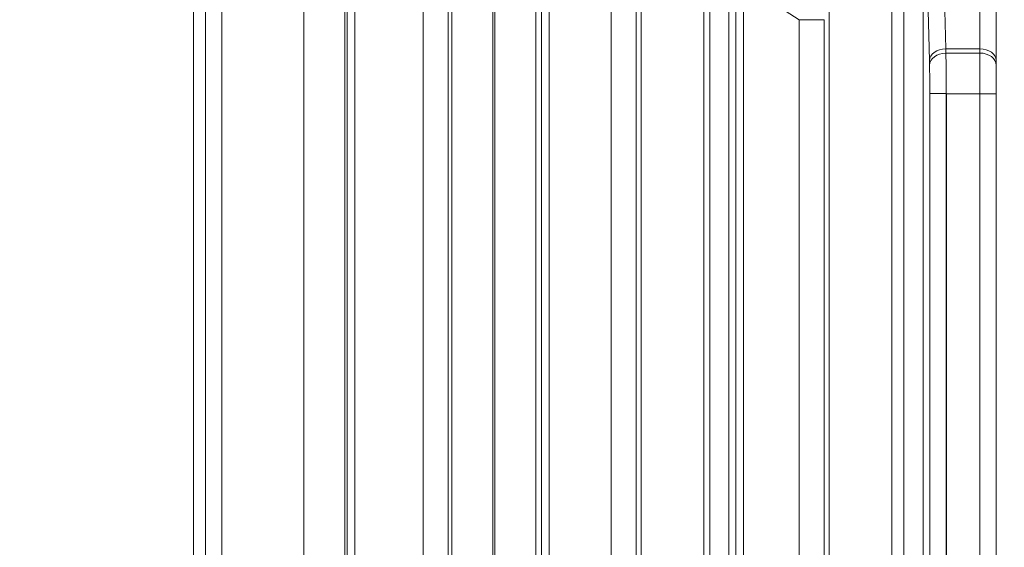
# Model space of a CAD drawing. Header units: millimetres. Extents: x 4 to 836, y 5 to 589.
# Tile 121 of 163: x 623 to 641, y 294 to 304. Entities that reach past the tile are written whole.
import ezdxf

# ---------------------------------------------------------------- set-up
doc = ezdxf.new("R2010")
doc.units = ezdxf.units.MM
doc.layers.add('1', color=7, linetype='Continuous', true_color=0xffffff)
doc.styles.add('ideas_simplex', font='simplex.shx')
doc.dimstyles.get("Standard").update_dxf_attribs({"dimtxt": 0.18, "dimasz": 0.18, "dimexe": 0.18, "dimexo": 0.0625, "dimgap": 0.09, "dimtad": 0, "dimtih": 1, "dimtoh": 1, "dimdec": 4, "dimzin": 0, "dimdsep": 46, "dimtxsty": 'Standard', "dimcen": 0.09, "dimadec": 0, "dimazin": 0, "dimtfac": 1, "dimtdec": 4, "dimtofl": 0, "dimtmove": 0, "dimatfit": 3, "dimfxl": 1, "dimtolj": 1, "dimtzin": 0, "dimarcsym": 0})

# ---------------------------------------------------------------- blocks, each defined once
blk = doc.blocks.new('_U6')
at = {"layer": '1', "color": 152, "lineweight": 13}
for p, q in [((707.915586, 361.359343), (604.33873, 361.359343)), ((696.641509, 245.904525), (604.338729, 245.904525))]:
    blk.add_line(p, q, dxfattribs=at)
at = {"layer": '1', "color": 27, "lineweight": 13}
blk.add_line((606.338729, 245.904525), (606.33873, 361.359343), dxfattribs=at)
at = {"layer": '1', "color": 87, "lineweight": 25}
for p, q in [((604.83873, 310.734434), (599.21373, 310.734434)), ((599.21373, 310.734434), (599.21373, 309.234434)), ((604.83873, 309.234434), (604.83873, 310.734434)), ((599.21373, 298.029434), (599.21373, 296.529434)), ((604.83873, 296.529434), (604.83873, 298.029434)), ((599.21373, 296.529434), (604.83873, 296.529434))]:
    blk.add_line(p, q, dxfattribs=at)
at = {"layer": '1', "color": 27, "lineweight": 18}
for points in [[(606.33873, 361.359343), (606.86771, 358.359345), (605.809749, 358.359341)], [(606.338729, 245.904525), (605.809749, 248.904523), (606.86771, 248.904527)]]:
    blk.add_solid(points, dxfattribs=at)
at = {"layer": '1', "color": 87, "linetype": 'Continuous', "lineweight": 25, "char_height": 3, "attachment_point": 7, "rotation": 90, "line_spacing_factor": 1.204819, "style": 'ideas_simplex'}
for s, insert in [('\\W1.1692;115,5', (597.37273, 296.491934)), ('\\W1.2097;4.55', (604.68523, 297.976934))]:
    blk.add_mtext(s, dxfattribs=dict(at, insert=insert))

msp = doc.modelspace()

# ---------------------------------------------------------------- linework, layer by layer
at = {"layer": '1', "color": 143, "linetype": 'Continuous', "lineweight": 13}
for p, q in [((638.033, 290.497), (638.033, 331.222)), ((639.754, 331.201), (639.754, 290.517)), ((639.182, 330.971), (639.182, 290.747)), ((639.404, 290.735), (639.404, 330.983)), ((629.161, 330.198), (629.161, 291.52)), ((628.411, 291.751), (628.411, 329.968)), ((631.122, 291.762), (631.122, 329.957)), ((632.661, 329.913), (632.661, 291.806)), ((631.872, 329.685), (631.872, 292.033)), ((631.911, 292.037), (631.911, 329.682)), ((634.59, 291.935), (634.59, 329.783)), ((636.195, 329.712), (636.195, 292.006)), ((635.739, 329.512), (635.739, 292.207)), ((635.845, 292.21), (635.845, 329.509)), ((629.205, 292.742), (629.205, 328.976)), ((629.345, 328.976), (629.345, 292.742)), ((630.598, 292.775), (630.598, 328.943)), ((631.058, 328.943), (631.058, 292.775)), ((626.613, 292.822), (626.613, 328.897)), ((626.912, 328.897), (626.912, 292.822)), ((632.763, 292.836), (632.763, 328.883)), ((632.903, 328.883), (632.903, 292.836)), ((634.041, 292.866), (634.041, 328.853)), ((634.501, 328.853), (634.501, 292.866)), ((640.129, 304.523), (640.169, 303.023)), ((640.792, 303.023), (640.792, 304.523)), ((636.322, 292.815), (636.322, 304.289)), ((636.462, 304.289), (636.462, 292.815)), ((639.869, 302.811), (639.83, 304.311)), ((637.484, 303.558), (637.074, 303.816)), ((637.944, 303.558), (637.484, 303.558)), ((637.484, 292.599), (637.484, 303.558)), ((637.944, 303.558), (637.944, 292.599)), ((640.792, 303.023), (640.169, 303.023)), ((640.792, 302.947), (640.792, 303.023)), ((640.171, 302.947), (640.792, 302.947)), ((640.792, 302.202), (640.792, 302.947)), ((639.877, 279.143), (639.877, 302.205)), ((640.176, 302.205), (640.176, 279.143)), ((640.18, 302.202), (640.18, 262.136)), ((640.792, 302.202), (640.18, 302.202)), ((641.092, 302.202), (640.792, 302.202)), ((640.792, 267.502), (640.792, 302.202))]:
    msp.add_line(p, q, dxfattribs=at)
at = {"layer": '1', "color": 143, "linetype": 'Continuous', "lineweight": 18}
for p, q in [((626.392, 291.829), (626.392, 329.889)), ((641.092, 304.311), (641.092, 302.811)), ((641.092, 302.811), (641.092, 302.723)), ((641.092, 302.723), (641.092, 302.202)), ((640.18, 302.202), (640.177, 302.205)), ((641.092, 302.202), (641.092, 267.502))]:
    msp.add_line(p, q, dxfattribs=at)
at = {"layer": '1', "color": 143, "linetype": 'Continuous', "lineweight": 13}
for centre, major_axis, ratio, start_param, end_param in [((640.169, 302.811), (0.3, 0.008), 0.706986, 1.552285, 3.104571), ((640.211, 304.438), (0, -2), 0.030114, 5.497787, 5.553458), ((640.792, 302.811), (-0.3, 0), 0.707107, 3.141593, 4.712389), ((639.911, 304.438), (0, 2.3), 0.026186, 2.356194, 2.411864), ((640.171, 302.723), (0.3, 0.009), 0.745214, 1.548982, 3.102326), ((640.159, 302.202), (0, -1), 0.01833, 1.573755, 2.411865), ((640.792, 302.723), (-0.3, 0), 0.745356, 3.141593, 4.712389), ((639.859, 302.202), (0, -0.7), 0.026186, 1.575023, 2.411865)]:
    msp.add_ellipse(centre, major_axis=major_axis, ratio=ratio, start_param=start_param, end_param=end_param, dxfattribs=at)
at = {"layer": '1', "color": 143, "linetype": 'Continuous', "lineweight": 18}
msp.add_open_spline([(639.877, 302.205), (639.878, 302.205), (639.887, 302.205), (639.918, 302.205), (639.94, 302.205), (639.995, 302.205), (640.028, 302.205), (640.099, 302.205), (640.138, 302.205), (640.176, 302.205)], degree=3, knots=[0, 0, 0, 0, 0.25, 0.25, 0.5, 0.5, 0.75, 0.75, 1, 1, 1, 1], dxfattribs=at)
msp.add_open_spline([(640.177, 302.205), (640.177, 302.205), (640.176, 302.205), (640.176, 302.205)], degree=3, dxfattribs=at)

# ---------------------------------------------------------------- dimensions: what is measured, and where the dimension line sits
at = {"layer": '1', "color": 87, "linetype": 'Continuous', "lineweight": 25}
dim = msp.add_linear_dim(base=(606.339, 245.905), p1=(714.073, 361.359), p2=(699.142, 245.905), angle=90, text='<>\\P[\\C87;{\\H1.00x;\\Fsimplex.shx;4.55\\Fsimplex.shx;}\\C87; ]', dimstyle='Standard', override={"dimtxt": 3, "dimasz": 3, "dimexe": 2, "dimexo": 2.5, "dimgap": 1.5, "dimtad": 1, "dimtih": 0, "dimtoh": 0, "dimdec": 1, "dimlfac": 1, "dimzin": 8, "dimdsep": 44, "dimlunit": 2, "dimtxsty": 'ideas_simplex', "dimsah": 1, "dimse1": 0, "dimse2": 0, "dimsd1": 0, "dimsd2": 0, "dimclrd": 27, "dimclre": 152, "dimclrt": 87, "dimtol": 0, "dimtm": -0.1, "dimtfac": 0.5, "dimtdec": 2, "dimtofl": 1, "dimtmove": 0, "dimtzin": 8, "dimlwd": 13, "dimlwe": 13}, dxfattribs=at)
dim.commit()
dim.dimension.update_dxf_attribs({"geometry": '_U6', "text_midpoint": (606.339, 303.632), "dimtype": 160})

doc.saveas('drawing.dxf')
